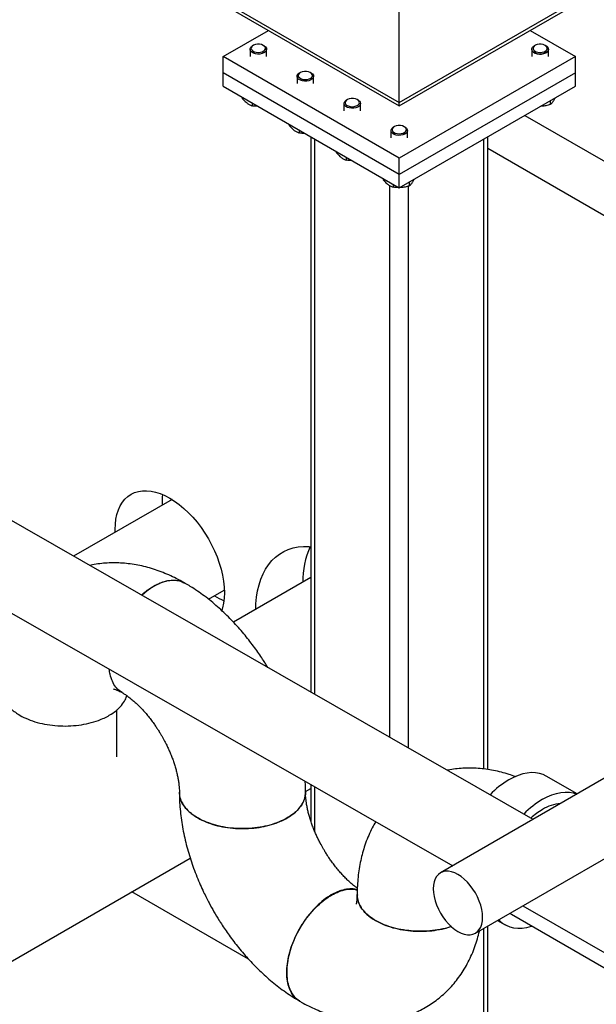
# Model space of a CAD drawing. Header units: millimetres. Extents: x 0 to 841, y 0 to 594.
# Tile 113 of 256: x 640 to 654, y 216 to 239. Entities that reach past the tile are written whole.
import ezdxf

# ---------------------------------------------------------------- set-up
doc = ezdxf.new("R2010")
doc.units = ezdxf.units.MM
doc.layers.add('TRAIT-FORT', color=4, linetype='Continuous', lineweight=25)

msp = doc.modelspace()

# ---------------------------------------------------------------- linework, layer by layer
at = {"layer": 'TRAIT-FORT', "color": 4, "linetype": 'Continuous', "lineweight": 25}
for p, q in [((621.118, 253.498), (648.837, 237.496)), ((621.217, 253.359), (648.837, 237.415)), ((648.837, 237.496), (648.837, 241.547)), ((648.837, 237.496), (654.635, 240.844)), ((648.837, 237.415), (654.656, 240.775)), ((644.594, 238.607), (645.683, 239.236)), ((651.99, 239.236), (653.079, 238.607)), ((645.242, 238.78), (645.242, 238.607)), ((645.242, 238.78), (645.242, 238.607)), ((645.321, 238.873), (645.301, 238.861)), ((645.321, 238.873), (645.301, 238.861)), ((645.584, 238.861), (645.564, 238.873)), ((645.584, 238.861), (645.564, 238.873)), ((645.642, 238.607), (645.642, 238.78)), ((645.642, 238.607), (645.642, 238.78)), ((652.031, 238.78), (652.031, 238.607)), ((652.031, 238.78), (652.031, 238.607)), ((652.109, 238.873), (652.089, 238.861)), ((652.109, 238.873), (652.089, 238.861)), ((652.372, 238.861), (652.352, 238.873)), ((652.372, 238.861), (652.352, 238.873)), ((652.431, 238.607), (652.431, 238.78)), ((652.431, 238.607), (652.431, 238.78)), ((648.837, 236.157), (644.594, 238.607)), ((644.594, 238.215), (644.594, 238.607)), ((653.079, 238.607), (648.837, 236.157)), ((653.079, 238.215), (653.079, 238.607)), ((648.837, 235.766), (644.594, 238.215)), ((644.594, 237.888), (644.594, 238.215)), ((646.452, 238.22), (646.432, 238.208)), ((646.452, 238.22), (646.432, 238.208)), ((646.715, 238.208), (646.695, 238.22)), ((646.715, 238.208), (646.695, 238.22)), ((653.079, 238.215), (648.837, 235.766)), ((653.079, 237.888), (653.079, 238.215)), ((646.374, 238.127), (646.374, 237.954)), ((646.374, 238.127), (646.374, 237.954)), ((646.774, 237.954), (646.774, 238.127)), ((646.774, 237.954), (646.774, 238.127)), ((644.594, 237.888), (648.837, 235.439)), ((648.837, 235.439), (653.079, 237.888)), ((645.054, 237.623), (645.054, 237.596)), ((645.295, 237.484), (645.295, 237.417)), ((647.505, 237.474), (647.505, 237.3)), ((647.505, 237.474), (647.505, 237.3)), ((647.584, 237.567), (647.564, 237.555)), ((647.584, 237.567), (647.564, 237.555)), ((647.847, 237.555), (647.827, 237.567)), ((647.847, 237.555), (647.827, 237.567)), ((647.905, 237.3), (647.905, 237.474)), ((647.905, 237.3), (647.905, 237.474)), ((648.837, 237.415), (648.837, 237.496)), ((648.837, 237.415), (648.837, 237.496)), ((652.472, 237.538), (652.472, 237.448)), ((651.863, 237.186), (657.718, 233.806)), ((646.185, 236.97), (646.185, 236.943)), ((646.426, 236.83), (646.426, 236.764)), ((648.637, 236.82), (648.637, 236.647)), ((648.637, 236.82), (648.637, 236.647)), ((648.715, 236.913), (648.695, 236.902)), ((648.715, 236.913), (648.695, 236.902)), ((648.978, 236.902), (648.958, 236.913)), ((648.978, 236.902), (648.958, 236.913)), ((649.037, 236.647), (649.037, 236.82)), ((649.037, 236.647), (649.037, 236.82)), ((646.706, 236.669), (646.706, 223.292)), ((646.8, 223.239), (646.8, 236.615)), ((650.873, 221.441), (650.873, 236.615)), ((650.967, 221.428), (650.967, 236.669)), ((647.316, 236.316), (647.316, 236.29)), ((650.967, 236.397), (656.587, 233.153)), ((647.558, 236.177), (647.558, 236.111)), ((648.837, 235.766), (648.837, 236.157)), ((648.448, 235.663), (648.448, 235.636)), ((648.837, 235.439), (648.837, 235.766)), ((649.078, 235.578), (649.078, 235.489)), ((648.61, 222.202), (648.61, 235.495)), ((648.689, 235.524), (648.689, 235.458)), ((649.063, 221.943), (649.063, 235.485)), ((652.06, 220.227), (634.442, 230.315)), ((669.422, 230.25), (649.831, 218.94)), ((650.671, 217.485), (671.102, 229.28)), ((633.48, 228.639), (650.124, 219.109)), ((643.362, 227.934), (640.991, 226.565)), ((643.362, 227.934), (640.991, 226.565)), ((646.706, 226.052), (644.843, 224.976)), ((646.706, 226.052), (644.843, 224.976)), ((644.24, 225.531), (644.622, 225.752)), ((644.24, 225.531), (644.622, 225.752)), ((642.036, 221.73), (642.036, 222.866)), ((642.036, 221.73), (642.036, 222.866)), ((653.122, 220.839), (652.378, 221.269)), ((646.578, 220.897), (646.706, 220.971)), ((646.578, 220.897), (646.706, 220.971)), ((646.706, 221.066), (646.706, 220.185)), ((646.8, 219.936), (646.8, 221.012)), ((632.259, 212.631), (643.8, 219.293)), ((632.259, 212.631), (643.8, 219.293)), ((645.205, 216.86), (642.395, 218.482)), ((651.811, 218.143), (689.17, 196.752)), ((651.201, 217.791), (651.39, 217.682)), ((651.541, 217.941), (689.17, 196.251)), ((650.873, 214.502), (650.873, 217.601)), ((650.967, 214.633), (650.967, 217.656))]:
    msp.add_line(p, q, dxfattribs=at)
at = {"layer": 'TRAIT-FORT', "color": 4, "linetype": 'Continuous', "lineweight": 25, "flags": 128}
for points in [[(645.307, 238.742), (645.344, 238.721), (645.39, 238.708), (645.44, 238.703), (645.491, 238.707), (645.538, 238.72), (645.576, 238.74), (645.602, 238.765), (645.614, 238.794), (645.611, 238.824), (645.592, 238.851), (645.561, 238.875), (645.519, 238.892), (645.47, 238.901), (645.419, 238.901), (645.37, 238.893), (645.327, 238.876), (645.294, 238.853), (645.275, 238.826), (645.271, 238.796), (645.282, 238.767), (645.307, 238.742)], [(645.307, 238.742), (645.344, 238.721), (645.39, 238.708), (645.44, 238.703), (645.491, 238.707), (645.538, 238.72), (645.576, 238.74), (645.602, 238.765), (645.614, 238.794), (645.611, 238.824), (645.592, 238.851), (645.561, 238.875), (645.519, 238.892), (645.47, 238.901), (645.419, 238.901), (645.37, 238.893), (645.327, 238.876), (645.294, 238.853), (645.275, 238.826), (645.271, 238.796), (645.282, 238.767), (645.307, 238.742)], [(652.095, 238.742), (652.132, 238.721), (652.178, 238.708), (652.229, 238.703), (652.279, 238.707), (652.326, 238.72), (652.364, 238.74), (652.39, 238.765), (652.402, 238.794), (652.399, 238.824), (652.381, 238.851), (652.349, 238.875), (652.307, 238.892), (652.258, 238.901), (652.207, 238.901), (652.158, 238.893), (652.115, 238.876), (652.083, 238.853), (652.063, 238.826), (652.059, 238.796), (652.07, 238.767), (652.095, 238.742)], [(652.095, 238.742), (652.132, 238.721), (652.178, 238.708), (652.229, 238.703), (652.279, 238.707), (652.326, 238.72), (652.364, 238.74), (652.39, 238.765), (652.402, 238.794), (652.399, 238.824), (652.381, 238.851), (652.349, 238.875), (652.307, 238.892), (652.258, 238.901), (652.207, 238.901), (652.158, 238.893), (652.115, 238.876), (652.083, 238.853), (652.063, 238.826), (652.059, 238.796), (652.07, 238.767), (652.095, 238.742)], [(645.285, 238.709), (645.257, 238.736), (645.244, 238.766), (645.245, 238.798), (645.261, 238.828), (645.29, 238.855), (645.301, 238.861)], [(645.285, 238.709), (645.257, 238.736), (645.244, 238.766), (645.245, 238.798), (645.261, 238.828), (645.29, 238.855), (645.301, 238.861)], [(645.584, 238.861), (645.615, 238.838), (645.636, 238.809), (645.642, 238.777), (645.634, 238.746), (645.611, 238.718), (645.576, 238.694), (645.531, 238.676), (645.479, 238.666), (645.425, 238.665), (645.371, 238.672), (645.324, 238.687), (645.285, 238.709), (645.285, 238.709)], [(645.584, 238.861), (645.615, 238.838), (645.636, 238.809), (645.642, 238.777), (645.634, 238.746), (645.611, 238.718), (645.576, 238.694), (645.531, 238.676), (645.479, 238.666), (645.425, 238.665), (645.371, 238.672), (645.324, 238.687), (645.285, 238.709), (645.285, 238.709)], [(652.073, 238.709), (652.046, 238.736), (652.032, 238.766), (652.033, 238.798), (652.049, 238.828), (652.078, 238.855), (652.089, 238.861)], [(652.073, 238.709), (652.073, 238.709), (652.112, 238.687), (652.16, 238.672), (652.213, 238.665), (652.267, 238.666), (652.319, 238.676), (652.364, 238.694), (652.399, 238.718), (652.422, 238.746), (652.431, 238.777), (652.424, 238.809), (652.404, 238.838), (652.372, 238.861), (652.404, 238.838), (652.424, 238.809), (652.431, 238.777), (652.422, 238.746), (652.399, 238.718), (652.364, 238.694), (652.319, 238.676), (652.267, 238.666), (652.213, 238.665), (652.16, 238.672), (652.112, 238.687), (652.073, 238.709), (652.073, 238.709), (652.046, 238.736), (652.032, 238.766), (652.033, 238.798), (652.049, 238.828), (652.078, 238.855), (652.089, 238.861)], [(646.416, 238.056), (646.389, 238.083), (646.375, 238.113), (646.376, 238.145), (646.392, 238.175), (646.421, 238.201), (646.432, 238.208)], [(646.416, 238.056), (646.389, 238.083), (646.375, 238.113), (646.376, 238.145), (646.392, 238.175), (646.421, 238.201), (646.432, 238.208)], [(646.438, 238.089), (646.475, 238.068), (646.521, 238.055), (646.572, 238.05), (646.623, 238.054), (646.669, 238.067), (646.707, 238.087), (646.733, 238.112), (646.745, 238.141), (646.742, 238.17), (646.724, 238.198), (646.692, 238.222), (646.65, 238.238), (646.601, 238.248), (646.55, 238.248), (646.501, 238.239), (646.458, 238.223), (646.426, 238.2), (646.407, 238.173), (646.402, 238.143), (646.413, 238.114), (646.438, 238.089)], [(646.438, 238.089), (646.475, 238.068), (646.521, 238.055), (646.572, 238.05), (646.623, 238.054), (646.669, 238.067), (646.707, 238.087), (646.733, 238.112), (646.745, 238.141), (646.742, 238.17), (646.724, 238.198), (646.692, 238.222), (646.65, 238.238), (646.601, 238.248), (646.55, 238.248), (646.501, 238.239), (646.458, 238.223), (646.426, 238.2), (646.407, 238.173), (646.402, 238.143), (646.413, 238.114), (646.438, 238.089)], [(646.715, 238.208), (646.747, 238.185), (646.767, 238.155), (646.774, 238.124), (646.765, 238.093), (646.742, 238.065), (646.707, 238.041), (646.662, 238.023), (646.61, 238.013), (646.556, 238.012), (646.503, 238.019), (646.455, 238.034), (646.416, 238.056), (646.416, 238.056)], [(646.715, 238.208), (646.747, 238.185), (646.767, 238.155), (646.774, 238.124), (646.765, 238.093), (646.742, 238.065), (646.707, 238.041), (646.662, 238.023), (646.61, 238.013), (646.556, 238.012), (646.503, 238.019), (646.455, 238.034), (646.416, 238.056), (646.416, 238.056)], [(647.547, 237.403), (647.52, 237.43), (647.506, 237.46), (647.508, 237.492), (647.523, 237.522), (647.553, 237.548), (647.564, 237.555)], [(647.547, 237.403), (647.52, 237.43), (647.506, 237.46), (647.508, 237.492), (647.523, 237.522), (647.553, 237.548), (647.564, 237.555)], [(647.569, 237.435), (647.607, 237.415), (647.653, 237.402), (647.703, 237.397), (647.754, 237.401), (647.8, 237.414), (647.838, 237.434), (647.865, 237.459), (647.877, 237.488), (647.873, 237.517), (647.855, 237.545), (647.824, 237.568), (647.782, 237.585), (647.733, 237.594), (647.682, 237.595), (647.632, 237.586), (647.59, 237.57), (647.557, 237.547), (647.538, 237.52), (647.534, 237.49), (647.544, 237.461), (647.569, 237.435)], [(647.569, 237.435), (647.607, 237.415), (647.653, 237.402), (647.703, 237.397), (647.754, 237.401), (647.8, 237.414), (647.838, 237.434), (647.865, 237.459), (647.877, 237.488), (647.873, 237.517), (647.855, 237.545), (647.824, 237.568), (647.782, 237.585), (647.733, 237.594), (647.682, 237.595), (647.632, 237.586), (647.59, 237.57), (647.557, 237.547), (647.538, 237.52), (647.534, 237.49), (647.544, 237.461), (647.569, 237.435)], [(647.847, 237.555), (647.878, 237.531), (647.899, 237.502), (647.905, 237.471), (647.897, 237.44), (647.874, 237.411), (647.839, 237.387), (647.793, 237.37), (647.742, 237.36), (647.687, 237.359), (647.634, 237.366), (647.586, 237.381), (647.547, 237.403), (647.547, 237.403)], [(647.847, 237.555), (647.878, 237.531), (647.899, 237.502), (647.905, 237.471), (647.897, 237.44), (647.874, 237.411), (647.839, 237.387), (647.793, 237.37), (647.742, 237.36), (647.687, 237.359), (647.634, 237.366), (647.586, 237.381), (647.547, 237.403), (647.547, 237.403)], [(648.679, 236.749), (648.651, 236.777), (648.638, 236.807), (648.639, 236.839), (648.655, 236.869), (648.684, 236.895), (648.695, 236.902)], [(648.679, 236.749), (648.651, 236.777), (648.638, 236.807), (648.639, 236.839), (648.655, 236.869), (648.684, 236.895), (648.695, 236.902)], [(648.701, 236.782), (648.738, 236.762), (648.784, 236.749), (648.835, 236.744), (648.885, 236.748), (648.932, 236.761), (648.97, 236.78), (648.996, 236.806), (649.008, 236.835), (649.005, 236.864), (648.986, 236.892), (648.955, 236.915), (648.913, 236.932), (648.864, 236.941), (648.813, 236.942), (648.764, 236.933), (648.721, 236.917), (648.689, 236.894), (648.669, 236.866), (648.665, 236.837), (648.676, 236.808), (648.701, 236.782)], [(648.701, 236.782), (648.738, 236.762), (648.784, 236.749), (648.835, 236.744), (648.885, 236.748), (648.932, 236.761), (648.97, 236.78), (648.996, 236.806), (649.008, 236.835), (649.005, 236.864), (648.986, 236.892), (648.955, 236.915), (648.913, 236.932), (648.864, 236.941), (648.813, 236.942), (648.764, 236.933), (648.721, 236.917), (648.689, 236.894), (648.669, 236.866), (648.665, 236.837), (648.676, 236.808), (648.701, 236.782)], [(648.978, 236.902), (649.01, 236.878), (649.03, 236.849), (649.036, 236.818), (649.028, 236.787), (649.005, 236.758), (648.97, 236.734), (648.925, 236.717), (648.873, 236.707), (648.819, 236.705), (648.766, 236.712), (648.718, 236.728), (648.679, 236.749), (648.679, 236.749)], [(648.978, 236.902), (649.01, 236.878), (649.03, 236.849), (649.036, 236.818), (649.028, 236.787), (649.005, 236.758), (648.97, 236.734), (648.925, 236.717), (648.873, 236.707), (648.819, 236.705), (648.766, 236.712), (648.718, 236.728), (648.679, 236.749), (648.679, 236.749)], [(641.993, 227.143), (641.992, 227.207), (641.997, 227.337), (642.012, 227.46), (642.036, 227.575), (642.071, 227.681), (642.115, 227.778), (642.168, 227.865), (642.229, 227.941), (642.299, 228.006), (642.377, 228.059), (642.462, 228.1), (642.553, 228.128), (642.649, 228.143), (642.751, 228.146), (642.857, 228.135), (642.967, 228.112), (643.079, 228.076), (643.193, 228.028), (643.307, 227.967), (643.422, 227.895), (643.536, 227.812), (643.648, 227.719), (643.758, 227.616), (643.864, 227.504), (643.965, 227.384), (644.062, 227.257), (644.153, 227.123), (644.238, 226.985), (644.316, 226.842), (644.385, 226.697), (644.447, 226.549), (644.5, 226.401), (644.544, 226.253), (644.579, 226.107), (644.603, 225.963), (644.618, 225.823), (644.623, 225.688), (644.618, 225.558), (644.603, 225.436), (644.579, 225.32), (644.56, 225.257)], [(645.379, 225.285), (645.384, 225.418), (645.399, 225.578), (645.423, 225.731), (645.458, 225.876), (645.502, 226.012), (645.555, 226.139), (645.617, 226.256), (645.688, 226.363), (645.768, 226.46), (645.856, 226.544), (645.951, 226.618), (646.054, 226.679), (646.164, 226.728), (646.28, 226.765), (646.402, 226.789), (646.529, 226.801), (646.66, 226.799), (646.706, 226.796)], [(652.378, 221.269), (652.305, 221.304), (652.217, 221.333), (652.122, 221.349), (652.023, 221.353), (651.919, 221.343), (651.812, 221.321), (651.702, 221.286), (651.59, 221.239), (651.478, 221.18)], [(652.29, 220.711), (652.403, 220.77), (652.514, 220.817), (652.624, 220.852), (652.732, 220.874), (652.835, 220.884), (652.935, 220.88), (653.029, 220.864), (653.116, 220.836)], [(650.251, 217.526), (650.328, 217.487), (650.404, 217.461), (650.478, 217.447), (650.548, 217.447), (650.612, 217.459), (650.671, 217.485), (650.722, 217.523), (650.765, 217.572), (650.8, 217.633), (650.824, 217.703), (650.84, 217.783), (650.845, 217.869), (650.84, 217.962), (650.824, 218.058), (650.8, 218.158), (650.765, 218.258), (650.722, 218.358), (650.671, 218.455), (650.612, 218.548), (650.548, 218.635), (650.478, 218.715), (650.404, 218.786), (650.328, 218.847), (650.251, 218.898), (650.173, 218.937), (650.097, 218.963), (650.023, 218.977), (649.954, 218.978), (649.889, 218.965), (649.831, 218.94), (649.78, 218.902), (649.736, 218.852), (649.702, 218.791), (649.677, 218.721), (649.662, 218.642), (649.657, 218.555), (649.662, 218.463), (649.677, 218.366), (649.702, 218.266), (649.736, 218.166), (649.78, 218.067), (649.831, 217.97), (649.889, 217.877), (649.954, 217.79), (650.023, 217.71), (650.097, 217.638), (650.173, 217.577), (650.251, 217.526)], [(652.038, 217.655), (652.011, 217.646), (651.902, 217.617), (651.797, 217.601), (651.695, 217.598), (651.598, 217.608), (651.506, 217.63), (651.421, 217.666), (651.342, 217.713), (651.271, 217.773), (651.235, 217.81)], [(651.503, 217.965), (651.514, 217.958), (651.541, 217.941)]]:
    msp.add_lwpolyline(points, dxfattribs=at)
at = {"layer": 'TRAIT-FORT', "color": 4, "linetype": 'Continuous', "lineweight": 25}
for centre, radius, start, end in [((644.76, 227.86), 1.637, 173.1911, 182.213), ((648.613, 225.95), 2.103, 156.2409, 180.3164), ((645.257, 226.999), 1.637, 237.7813, 246.8039), ((652.605, 219.287), 2.203, 120.7694, 135.8809), ((653.401, 218.839), 2.176, 120.68, 135.8851), ((653.153, 218.994), 1.707, 120.3788, 132.2092), ((652.81, 219.618), 0.995, 94.979, 121.5352)]:
    msp.add_arc(centre, radius, start, end, dxfattribs=at)
for points, knots in [([(645.054, 237.596), (645.084, 237.563), (645.135, 237.509), (645.209, 237.456), (645.258, 237.431), (645.287, 237.42), (645.295, 237.417)], [0, 0, 0, 0, 0.3855495, 0.6376419, 0.8965462, 1, 1, 1, 1]), ([(645.054, 237.596), (645.084, 237.563), (645.135, 237.509), (645.209, 237.456), (645.258, 237.431), (645.287, 237.42), (645.295, 237.417)], [0, 0, 0, 0, 0.3855495, 0.6376419, 0.8965462, 1, 1, 1, 1]), ([(652.472, 237.448), (652.485, 237.459), (652.511, 237.481), (652.549, 237.531), (652.577, 237.575), (652.591, 237.602), (652.593, 237.608)], [0, 0, 0, 0, 0.322566, 0.652127, 0.93299, 1, 1, 1, 1]), ([(652.472, 237.448), (652.485, 237.459), (652.511, 237.481), (652.549, 237.531), (652.577, 237.575), (652.591, 237.602), (652.593, 237.608)], [0, 0, 0, 0, 0.322566, 0.652127, 0.93299, 1, 1, 1, 1]), ([(645.428, 237.407), (645.413, 237.407), (645.368, 237.406), (645.325, 237.412), (645.295, 237.417)], [0, 0, 0, 0, 0.316399, 1, 1, 1, 1]), ([(645.428, 237.407), (645.413, 237.407), (645.368, 237.406), (645.325, 237.412), (645.295, 237.417)], [0, 0, 0, 0, 0.316399, 1, 1, 1, 1]), ([(652.472, 237.448), (652.438, 237.438), (652.37, 237.419), (652.293, 237.406), (652.251, 237.407), (652.245, 237.407)], [0, 0, 0, 0, 0.455303, 0.920479, 1, 1, 1, 1]), ([(652.472, 237.448), (652.438, 237.438), (652.37, 237.419), (652.293, 237.406), (652.251, 237.407), (652.245, 237.407)], [0, 0, 0, 0, 0.455303, 0.920479, 1, 1, 1, 1]), ([(646.185, 236.943), (646.216, 236.91), (646.266, 236.856), (646.34, 236.803), (646.39, 236.778), (646.418, 236.767), (646.426, 236.764)], [0, 0, 0, 0, 0.3855495, 0.6376419, 0.8965462, 1, 1, 1, 1]), ([(646.185, 236.943), (646.216, 236.91), (646.266, 236.856), (646.34, 236.803), (646.39, 236.778), (646.418, 236.767), (646.426, 236.764)], [0, 0, 0, 0, 0.3855495, 0.6376419, 0.8965462, 1, 1, 1, 1]), ([(646.559, 236.754), (646.545, 236.753), (646.5, 236.753), (646.456, 236.759), (646.426, 236.764)], [0, 0, 0, 0, 0.316399, 1, 1, 1, 1]), ([(646.559, 236.754), (646.545, 236.753), (646.5, 236.753), (646.456, 236.759), (646.426, 236.764)], [0, 0, 0, 0, 0.316399, 1, 1, 1, 1]), ([(647.316, 236.29), (647.347, 236.257), (647.398, 236.203), (647.471, 236.15), (647.521, 236.124), (647.549, 236.114), (647.558, 236.111)], [0, 0, 0, 0, 0.3855495, 0.6376419, 0.8965462, 1, 1, 1, 1]), ([(647.316, 236.29), (647.347, 236.257), (647.398, 236.203), (647.471, 236.15), (647.521, 236.124), (647.549, 236.114), (647.558, 236.111)], [0, 0, 0, 0, 0.3855495, 0.6376419, 0.8965462, 1, 1, 1, 1]), ([(647.69, 236.101), (647.676, 236.1), (647.631, 236.1), (647.587, 236.106), (647.558, 236.111)], [0, 0, 0, 0, 0.316399, 1, 1, 1, 1]), ([(647.69, 236.101), (647.676, 236.1), (647.631, 236.1), (647.587, 236.106), (647.558, 236.111)], [0, 0, 0, 0, 0.316399, 1, 1, 1, 1]), ([(648.448, 235.636), (648.478, 235.604), (648.529, 235.55), (648.603, 235.497), (648.652, 235.471), (648.681, 235.461), (648.689, 235.458)], [0, 0, 0, 0, 0.3855495, 0.6376419, 0.8965462, 1, 1, 1, 1]), ([(648.448, 235.636), (648.478, 235.604), (648.529, 235.55), (648.603, 235.497), (648.652, 235.471), (648.681, 235.461), (648.689, 235.458)], [0, 0, 0, 0, 0.3855495, 0.6376419, 0.8965462, 1, 1, 1, 1]), ([(649.078, 235.489), (649.091, 235.5), (649.116, 235.522), (649.155, 235.572), (649.183, 235.616), (649.197, 235.643), (649.199, 235.648)], [0, 0, 0, 0, 0.322566, 0.652127, 0.93299, 1, 1, 1, 1]), ([(649.078, 235.489), (649.091, 235.5), (649.116, 235.522), (649.155, 235.572), (649.183, 235.616), (649.197, 235.643), (649.199, 235.648)], [0, 0, 0, 0, 0.322566, 0.652127, 0.93299, 1, 1, 1, 1]), ([(648.822, 235.447), (648.807, 235.447), (648.762, 235.447), (648.719, 235.453), (648.689, 235.458)], [0, 0, 0, 0, 0.316399, 1, 1, 1, 1]), ([(648.822, 235.447), (648.807, 235.447), (648.762, 235.447), (648.719, 235.453), (648.689, 235.458)], [0, 0, 0, 0, 0.316399, 1, 1, 1, 1]), ([(649.078, 235.489), (649.044, 235.479), (648.976, 235.46), (648.899, 235.447), (648.857, 235.447), (648.851, 235.447)], [0, 0, 0, 0, 0.455303, 0.920479, 1, 1, 1, 1]), ([(649.078, 235.489), (649.044, 235.479), (648.976, 235.46), (648.899, 235.447), (648.857, 235.447), (648.851, 235.447)], [0, 0, 0, 0, 0.455303, 0.920479, 1, 1, 1, 1]), ([(643.673, 225.918), (643.663, 225.923), (643.595, 225.964), (643.466, 226.031), (643.285, 226.117), (643.101, 226.192), (642.916, 226.257), (642.73, 226.31), (642.543, 226.353), (642.356, 226.383), (642.171, 226.402), (641.986, 226.41), (641.804, 226.405), (641.623, 226.389), (641.481, 226.368), (641.4, 226.349), (641.377, 226.344)], [0, 0, 0, 0, 0.013689, 0.096016, 0.178365, 0.260529, 0.342306, 0.423514, 0.504011, 0.583704, 0.662553, 0.740571, 0.817814, 0.894373, 0.970361, 1, 1, 1, 1]), ([(642.627, 225.628), (642.644, 225.645), (642.698, 225.697), (642.795, 225.769), (642.874, 225.818), (642.914, 225.843)], [0, 0, 0, 0, 0.183579, 0.59179, 1, 1, 1, 1]), ([(643.681, 225.913), (643.679, 225.914), (643.64, 225.945), (643.539, 225.974), (643.385, 225.992), (643.214, 225.966), (643.058, 225.911), (642.9, 225.829), (642.764, 225.741), (642.671, 225.656), (642.635, 225.624)], [0, 0, 0, 0, 0.007046, 0.164168, 0.325846, 0.482968, 0.644646, 0.744195, 0.901317, 1, 1, 1, 1]), ([(642.914, 225.843), (642.974, 225.874), (643.095, 225.937), (643.271, 225.985), (643.437, 225.993), (643.573, 225.971), (643.643, 225.93), (643.671, 225.914)], [0, 0, 0, 0, 0.215228, 0.4304559, 0.6456839, 0.8609119, 1, 1, 1, 1]), ([(645.67, 223.886), (645.654, 223.913), (645.621, 223.969), (645.556, 224.07), (645.476, 224.191), (645.376, 224.332), (645.268, 224.478), (645.151, 224.627), (645.026, 224.776), (644.894, 224.925), (644.755, 225.071), (644.61, 225.213), (644.459, 225.351), (644.302, 225.484), (644.141, 225.61), (643.974, 225.729), (643.821, 225.831), (643.722, 225.889), (643.681, 225.912)], [0, 0, 0, 0, 0.031998, 0.06543, 0.120872, 0.178471, 0.240292, 0.304844, 0.371544, 0.439936, 0.509707, 0.580631, 0.652539, 0.7253, 0.7988, 0.872931, 0.947582, 1, 1, 1, 1]), ([(642.165, 223.285), (642.149, 223.292), (642.088, 223.322), (642.005, 223.41), (641.92, 223.547), (641.873, 223.699), (641.852, 223.801), (641.85, 223.846), (641.85, 223.847)], [0, 0, 0, 0, 0.089556, 0.338057, 0.586559, 0.83506, 0.998198, 1, 1, 1, 1]), ([(639.26, 223.353), (639.259, 223.337), (639.254, 223.271), (639.289, 223.157), (639.365, 223.015), (639.471, 222.898), (639.585, 222.804), (639.662, 222.757), (639.701, 222.733)], [0, 0, 0, 0, 0.070353, 0.288261, 0.500028, 0.717935, 0.858102, 1, 1, 1, 1]), ([(641.953, 223.368), (641.953, 223.368), (641.951, 223.368), (641.957, 223.368), (641.973, 223.364), (642, 223.356), (642.035, 223.344), (642.079, 223.324), (642.122, 223.303), (642.152, 223.286), (642.162, 223.28)], [0, 0, 0, 0, 0.010759, 0.168027, 0.321148, 0.471809, 0.62133, 0.770621, 0.92026, 1, 1, 1, 1]), ([(642.159, 223.282), (642.164, 223.279), (642.188, 223.265), (642.238, 223.233), (642.307, 223.184), (642.381, 223.127), (642.458, 223.062), (642.537, 222.989), (642.617, 222.908), (642.697, 222.822), (642.775, 222.73), (642.851, 222.635), (642.919, 222.542), (642.977, 222.459), (643.028, 222.381), (643.072, 222.309), (643.101, 222.26), (643.113, 222.239)], [0, 0, 0, 0, 0.019549, 0.094131, 0.169502, 0.245698, 0.322687, 0.400375, 0.478588, 0.557045, 0.635262, 0.712255, 0.785438, 0.847967, 0.897572, 0.955583, 1, 1, 1, 1]), ([(639.701, 222.733), (639.763, 222.7), (639.89, 222.634), (640.112, 222.56), (640.353, 222.506), (640.604, 222.478), (640.863, 222.473), (641.116, 222.494), (641.363, 222.54), (641.565, 222.6), (641.727, 222.667), (641.873, 222.743), (642.021, 222.843), (642.15, 222.971), (642.237, 223.094), (642.26, 223.176), (642.27, 223.21)], [0, 0, 0, 0, 0.075893, 0.153987, 0.22988, 0.307974, 0.383867, 0.461961, 0.537854, 0.615948, 0.666181, 0.717035, 0.792928, 0.871022, 0.946915, 1, 1, 1, 1]), ([(643.113, 222.239), (643.137, 222.197), (643.171, 222.136), (643.218, 222.046), (643.256, 221.967), (643.299, 221.874), (643.34, 221.776), (643.379, 221.675), (643.414, 221.572), (643.446, 221.469), (643.473, 221.368), (643.496, 221.269), (643.513, 221.175), (643.526, 221.087), (643.535, 221.004), (643.539, 220.935), (643.539, 220.897), (643.539, 220.881)], [0, 0, 0, 0, 0.08761, 0.123573, 0.183075, 0.244695, 0.310514, 0.378792, 0.448759, 0.519788, 0.591412, 0.663275, 0.735111, 0.806726, 0.877993, 0.948852, 1, 1, 1, 1]), ([(651.633, 221.257), (651.583, 221.275), (651.472, 221.315), (651.297, 221.364), (651.11, 221.407), (650.924, 221.437), (650.738, 221.457), (650.554, 221.464), (650.371, 221.46), (650.191, 221.442), (650.066, 221.425), (650.001, 221.411), (649.995, 221.409)], [0, 0, 0, 0, 0.094517, 0.210165, 0.3248, 0.438288, 0.550576, 0.66168, 0.771681, 0.880706, 0.988919, 1, 1, 1, 1]), ([(646.578, 220.881), (646.578, 220.928), (646.579, 221.015), (646.573, 221.103), (646.57, 221.144)], [0, 0, 0, 0, 0.539323, 1, 1, 1, 1]), ([(646.572, 220.929), (646.575, 220.897), (646.583, 220.814), (646.547, 220.684), (646.469, 220.542), (646.364, 220.425), (646.249, 220.332), (646.118, 220.247), (645.944, 220.162), (645.723, 220.087), (645.482, 220.033), (645.23, 220.005), (644.972, 220), (644.718, 220.021), (644.472, 220.067), (644.245, 220.135), (644.039, 220.225), (643.863, 220.333), (643.72, 220.457), (643.617, 220.592), (643.551, 220.735), (643.544, 220.832), (643.54, 220.88)], [0, 0, 0, 0, 0.034758, 0.088278, 0.14029, 0.19381, 0.228236, 0.263088, 0.315099, 0.36862, 0.420631, 0.474152, 0.526163, 0.579683, 0.631695, 0.685215, 0.737227, 0.790747, 0.842759, 0.896279, 0.948291, 1, 1, 1, 1]), ([(643.54, 220.88), (643.54, 220.833), (643.54, 220.716), (643.552, 220.527), (643.573, 220.314), (643.603, 220.1), (643.643, 219.886), (643.691, 219.674), (643.747, 219.462), (643.811, 219.254), (643.882, 219.048), (643.959, 218.848), (644.039, 218.658), (644.117, 218.488), (644.189, 218.341), (644.271, 218.182), (644.333, 218.072), (644.372, 218.002)], [0, 0, 0, 0, 0.049456, 0.123216, 0.196847, 0.270217, 0.343238, 0.415836, 0.487935, 0.559432, 0.630144, 0.699684, 0.767092, 0.829302, 0.879193, 0.923572, 1, 1, 1, 1]), ([(643.54, 220.88), (643.54, 220.833), (643.54, 220.716), (643.552, 220.527), (643.573, 220.314), (643.603, 220.1), (643.643, 219.886), (643.691, 219.674), (643.747, 219.462), (643.811, 219.254), (643.882, 219.048), (643.959, 218.848), (644.039, 218.658), (644.117, 218.488), (644.189, 218.341), (644.271, 218.182), (644.333, 218.072), (644.372, 218.002)], [0, 0, 0, 0, 0.049456, 0.123216, 0.196847, 0.270217, 0.343238, 0.415836, 0.487935, 0.559432, 0.630144, 0.699684, 0.767092, 0.829302, 0.879193, 0.923572, 1, 1, 1, 1]), ([(646.575, 220.88), (646.576, 220.864), (646.581, 220.798), (646.546, 220.684), (646.47, 220.542), (646.364, 220.425), (646.249, 220.332), (646.118, 220.247), (645.944, 220.162), (645.723, 220.087), (645.482, 220.033), (645.23, 220.005), (644.972, 220), (644.718, 220.021), (644.472, 220.067), (644.245, 220.135), (644.039, 220.225), (643.863, 220.333), (643.72, 220.457), (643.617, 220.592), (643.551, 220.735), (643.544, 220.832), (643.54, 220.88)], [0, 0, 0, 0, 0.017473, 0.071951, 0.124894, 0.179373, 0.214416, 0.249891, 0.302834, 0.357313, 0.410256, 0.464735, 0.517678, 0.572157, 0.6251, 0.679578, 0.732522, 0.787, 0.839943, 0.894422, 0.947365, 1, 1, 1, 1]), ([(643.544, 220.881), (643.543, 220.865), (643.537, 220.798), (643.572, 220.684), (643.649, 220.542), (643.754, 220.425), (643.87, 220.332), (644.001, 220.247), (644.175, 220.162), (644.395, 220.087), (644.637, 220.033), (644.888, 220.005), (645.147, 220), (645.4, 220.021), (645.646, 220.067), (645.848, 220.127), (646.011, 220.194), (646.093, 220.238), (646.134, 220.26)], [0, 0, 0, 0, 0.023865, 0.096451, 0.166992, 0.239578, 0.286268, 0.333535, 0.404076, 0.476662, 0.547203, 0.619789, 0.69033, 0.762916, 0.833456, 0.906043, 0.952733, 1, 1, 1, 1]), ([(646.134, 220.26), (646.191, 220.296), (646.306, 220.369), (646.435, 220.498), (646.526, 220.637), (646.575, 220.766), (646.575, 220.849), (646.575, 220.881)], [0, 0, 0, 0, 0.211605, 0.429347, 0.640953, 0.858695, 1, 1, 1, 1]), ([(647.005, 219.522), (646.981, 219.565), (646.947, 219.625), (646.901, 219.716), (646.862, 219.794), (646.82, 219.887), (646.779, 219.985), (646.74, 220.087), (646.704, 220.19), (646.672, 220.293), (646.645, 220.394), (646.623, 220.492), (646.605, 220.586), (646.592, 220.675), (646.584, 220.757), (646.58, 220.826), (646.58, 220.864), (646.58, 220.88)], [0, 0, 0, 0, 0.087604, 0.123565, 0.183063, 0.24468, 0.310494, 0.378768, 0.448731, 0.519755, 0.591374, 0.663233, 0.735065, 0.806675, 0.877937, 0.948792, 1, 1, 1, 1]), ([(647.005, 219.522), (646.981, 219.565), (646.947, 219.625), (646.901, 219.716), (646.862, 219.794), (646.82, 219.887), (646.779, 219.985), (646.74, 220.087), (646.704, 220.19), (646.672, 220.293), (646.645, 220.394), (646.623, 220.492), (646.605, 220.586), (646.592, 220.675), (646.584, 220.757), (646.58, 220.826), (646.58, 220.864), (646.58, 220.88)], [0, 0, 0, 0, 0.087604, 0.123565, 0.183063, 0.24468, 0.310494, 0.378768, 0.448731, 0.519755, 0.591374, 0.663233, 0.735065, 0.806675, 0.877937, 0.948792, 1, 1, 1, 1]), ([(648.269, 220.171), (648.241, 220.122), (648.179, 220.015), (648.098, 219.841), (648.025, 219.656), (647.965, 219.469), (647.916, 219.281), (647.877, 219.087), (647.849, 218.888), (647.831, 218.684), (647.823, 218.524), (647.824, 218.431), (647.824, 218.407)], [0, 0, 0, 0, 0.093437, 0.204006, 0.317343, 0.421604, 0.527483, 0.634852, 0.743505, 0.853174, 0.963551, 1, 1, 1, 1]), ([(647.827, 218.567), (647.822, 218.571), (647.793, 218.591), (647.737, 218.635), (647.661, 218.7), (647.582, 218.773), (647.502, 218.853), (647.422, 218.94), (647.343, 219.032), (647.268, 219.127), (647.199, 219.219), (647.142, 219.302), (647.091, 219.381), (647.046, 219.452), (647.018, 219.501), (647.005, 219.522)], [0, 0, 0, 0, 0.020751, 0.110594, 0.201374, 0.292976, 0.385198, 0.477708, 0.569934, 0.660717, 0.747007, 0.820737, 0.879226, 0.947628, 1, 1, 1, 1]), ([(647.827, 218.567), (647.822, 218.571), (647.793, 218.591), (647.737, 218.635), (647.661, 218.7), (647.582, 218.773), (647.502, 218.853), (647.422, 218.94), (647.343, 219.032), (647.268, 219.127), (647.199, 219.219), (647.142, 219.302), (647.091, 219.381), (647.046, 219.452), (647.018, 219.501), (647.005, 219.522)], [0, 0, 0, 0, 0.020751, 0.110594, 0.201374, 0.292976, 0.385198, 0.477708, 0.569934, 0.660717, 0.747007, 0.820737, 0.879226, 0.947628, 1, 1, 1, 1]), ([(647.826, 218.528), (647.807, 218.535), (647.74, 218.556), (647.608, 218.553), (647.455, 218.522), (647.316, 218.469), (647.178, 218.398), (647.017, 218.29), (646.842, 218.136), (646.675, 217.953), (646.525, 217.75), (646.392, 217.528), (646.284, 217.298), (646.201, 217.061), (646.147, 216.83), (646.123, 216.606), (646.129, 216.4), (646.165, 216.213), (646.232, 216.056), (646.324, 215.927), (646.405, 215.872), (646.445, 215.844)], [0, 0, 0, 0, 0.022602, 0.078321, 0.135656, 0.172536, 0.209872, 0.265591, 0.322926, 0.378645, 0.43598, 0.4917, 0.549035, 0.604754, 0.662089, 0.717808, 0.775143, 0.830862, 0.888197, 0.943916, 1, 1, 1, 1]), ([(646.439, 215.852), (646.425, 215.859), (646.366, 215.887), (646.285, 215.974), (646.201, 216.111), (646.147, 216.279), (646.123, 216.473), (646.129, 216.685), (646.166, 216.912), (646.231, 217.145), (646.325, 217.38), (646.443, 217.606), (646.584, 217.822), (646.741, 218.018), (646.912, 218.191), (647.068, 218.316), (647.227, 218.417), (647.385, 218.494), (647.56, 218.542), (647.71, 218.555), (647.792, 218.535), (647.826, 218.527)], [0, 0, 0, 0, 0.0180168, 0.0755708, 0.1315028, 0.1890568, 0.2449888, 0.3025428, 0.3584748, 0.4160289, 0.4719609, 0.5295149, 0.5854469, 0.6430009, 0.6989329, 0.7564869, 0.7919243, 0.8478563, 0.9054104, 0.9613424, 1, 1, 1, 1]), ([(646.439, 215.852), (646.425, 215.859), (646.366, 215.887), (646.285, 215.974), (646.201, 216.111), (646.147, 216.279), (646.123, 216.473), (646.129, 216.685), (646.166, 216.912), (646.231, 217.145), (646.325, 217.38), (646.443, 217.606), (646.584, 217.822), (646.741, 218.018), (646.912, 218.191), (647.068, 218.316), (647.227, 218.417), (647.385, 218.494), (647.56, 218.542), (647.71, 218.555), (647.792, 218.535), (647.826, 218.527)], [0, 0, 0, 0, 0.018017, 0.075571, 0.131503, 0.189057, 0.244989, 0.302543, 0.358475, 0.416029, 0.471961, 0.529515, 0.585447, 0.643001, 0.698933, 0.756487, 0.791924, 0.847856, 0.90541, 0.961342, 1, 1, 1, 1]), ([(647.823, 218.408), (647.823, 218.402), (647.823, 218.373), (647.821, 218.33), (647.816, 218.28), (647.81, 218.24), (647.804, 218.21), (647.798, 218.19), (647.795, 218.179), (647.795, 218.18), (647.795, 218.18)], [0, 0, 0, 0, 0.03935, 0.182508, 0.32538, 0.468511, 0.612566, 0.758341, 0.907055, 1, 1, 1, 1]), ([(650.092, 217.648), (650.062, 217.637), (649.96, 217.6), (649.763, 217.561), (649.512, 217.531), (649.254, 217.528), (649, 217.549), (648.755, 217.594), (648.526, 217.663), (648.322, 217.753), (648.145, 217.861), (648.004, 217.985), (647.898, 218.12), (647.839, 218.264), (647.815, 218.366), (647.824, 218.417), (647.824, 218.419)], [0, 0, 0, 0, 0.03289, 0.113194, 0.193499, 0.273804, 0.354109, 0.434414, 0.514719, 0.595023, 0.675328, 0.755633, 0.835938, 0.916243, 0.996548, 1, 1, 1, 1]), ([(647.828, 218.407), (647.826, 218.391), (647.821, 218.325), (647.856, 218.211), (647.932, 218.069), (648.038, 217.952), (648.153, 217.858), (648.23, 217.811), (648.268, 217.787)], [0, 0, 0, 0, 0.070353, 0.288261, 0.500028, 0.717935, 0.858102, 1, 1, 1, 1]), ([(644.372, 218.002), (644.414, 217.933), (644.472, 217.834), (644.563, 217.692), (644.643, 217.571), (644.742, 217.429), (644.85, 217.283), (644.967, 217.134), (645.092, 216.985), (645.225, 216.837), (645.364, 216.691), (645.509, 216.548), (645.66, 216.41), (645.816, 216.278), (645.978, 216.151), (646.144, 216.032), (646.297, 215.93), (646.396, 215.873), (646.437, 215.849)], [0, 0, 0, 0, 0.077726, 0.109579, 0.162403, 0.217282, 0.276184, 0.337687, 0.401237, 0.4664, 0.532877, 0.600451, 0.668964, 0.738288, 0.808317, 0.878948, 0.950073, 1, 1, 1, 1]), ([(644.372, 218.002), (644.414, 217.933), (644.472, 217.834), (644.563, 217.692), (644.643, 217.571), (644.742, 217.429), (644.85, 217.283), (644.967, 217.134), (645.092, 216.985), (645.225, 216.837), (645.364, 216.691), (645.509, 216.548), (645.66, 216.41), (645.816, 216.278), (645.978, 216.151), (646.144, 216.032), (646.297, 215.93), (646.396, 215.873), (646.437, 215.849)], [0, 0, 0, 0, 0.077726, 0.109579, 0.162403, 0.217282, 0.276184, 0.337687, 0.401237, 0.4664, 0.532877, 0.600451, 0.668964, 0.738288, 0.808317, 0.878948, 0.950073, 1, 1, 1, 1]), ([(648.268, 217.787), (648.331, 217.755), (648.457, 217.688), (648.68, 217.614), (648.921, 217.56), (649.172, 217.532), (649.43, 217.527), (649.683, 217.549), (649.909, 217.588), (650.037, 217.63), (650.092, 217.647)], [0, 0, 0, 0, 0.127662, 0.259026, 0.386687, 0.518051, 0.645713, 0.777077, 0.904739, 1, 1, 1, 1]), ([(646.445, 215.844), (646.455, 215.838), (646.523, 215.797), (646.653, 215.731), (646.834, 215.645), (647.017, 215.569), (647.203, 215.505), (647.389, 215.451), (647.576, 215.409), (647.762, 215.378), (647.948, 215.359), (648.132, 215.352), (648.315, 215.356), (648.495, 215.372), (648.673, 215.4), (648.847, 215.44), (649.018, 215.491), (649.185, 215.554), (649.346, 215.629), (649.503, 215.715), (649.654, 215.812), (649.798, 215.92), (649.936, 216.039), (650.066, 216.169), (650.188, 216.309), (650.302, 216.46), (650.407, 216.621), (650.502, 216.792), (650.588, 216.974), (650.661, 217.16), (650.72, 217.347), (650.756, 217.473), (650.769, 217.539), (650.769, 217.542)], [0, 0, 0, 0, 0.005909, 0.041526, 0.077153, 0.112699, 0.148079, 0.183212, 0.218038, 0.252515, 0.286628, 0.320381, 0.353798, 0.38692, 0.419795, 0.452479, 0.485035, 0.517526, 0.55002, 0.582587, 0.615299, 0.648214, 0.681404, 0.714951, 0.748943, 0.783472, 0.818634, 0.854527, 0.891249, 0.928891, 0.963517, 0.998682, 1, 1, 1, 1])]:
    msp.add_open_spline(points, degree=3, knots=knots, dxfattribs=at)

doc.saveas('drawing.dxf')
